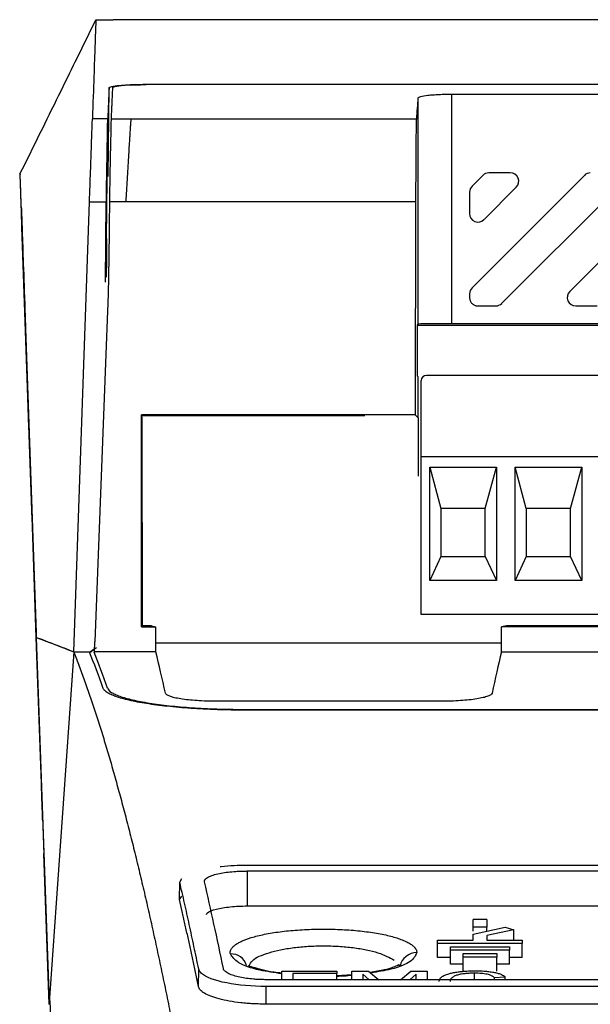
# Model space of a CAD drawing. Extents: x 51 to 741, y 25 to 594.
# Tile 6 of 77: x 259 to 276, y 147 to 176. Entities that reach past the tile are written whole.
import ezdxf

# ---------------------------------------------------------------- set-up
doc = ezdxf.new("R2010")
doc.units = 0
doc.layers.get('0').update_dxf_attribs({"linetype": 'CONTINUOUS'})

msp = doc.modelspace()

# ---------------------------------------------------------------- linework, layer by layer
at = {"color": 7, "linetype": 'Continuous'}
for p, q in [((260.86, 175.1), (261.466, 176.33)), ((261.466, 176.329), (261.978, 176.329)), ((283.372, 176.332), (261.978, 176.332)), ((261.835, 171.699), (261.858, 174.316)), ((342.438, 174.414), (262.958, 174.414)), ((262.959, 174.424), (342.437, 174.424)), ((270.991, 174.018), (270.991, 167.341)), ((316.258, 174.122), (271.991, 174.122)), ((271.991, 167.349), (271.991, 174.122)), ((261.816, 173.399), (261.364, 173.399)), ((261.785, 169.868), (261.816, 173.399)), ((261.916, 173.399), (262.5, 173.399)), ((262.5, 173.399), (270.943, 173.399)), ((261.773, 168.724), (261.813, 173.276)), ((259.584, 161.562), (259.228, 171.771)), ((272.59, 168.414), (275.911, 171.734)), ((272.911, 171.734), (272.59, 171.414)), ((273.721, 171.808), (273.088, 171.808)), ((275.479, 168.302), (278.911, 171.734)), ((273.897, 171.381), (272.944, 170.427)), ((276.897, 171.381), (273.465, 167.949)), ((272.517, 171.237), (272.517, 170.604)), ((260.814, 157.657), (261.278, 170.955)), ((261.278, 170.955), (261.768, 170.955)), ((262.348, 170.955), (261.868, 170.955)), ((270.921, 170.955), (262.348, 170.955)), ((270.921, 170.955), (270.911, 164.657)), ((259.583, 161.563), (259.282, 170.208)), ((272.517, 168.237), (272.517, 168.126)), ((272.767, 167.876), (273.289, 167.876)), ((275.656, 167.876), (276.289, 167.876)), ((261.813, 167.735), (261.438, 157.953)), ((270.991, 167.341), (270.965, 167.314)), ((270.965, 167.314), (270.965, 165.814)), ((270.965, 167.314), (304.035, 167.314)), ((316.258, 167.349), (271.991, 167.349)), ((259.387, 167.215), (259.7, 158.223)), ((271, 165.779), (270.965, 165.814)), ((271, 164.568), (271, 165.779)), ((271.239, 165.828), (303.702, 165.828)), ((271.088, 163.417), (271.088, 165.676)), ((270.911, 164.657), (262.815, 164.657)), ((262.815, 158.395), (262.815, 164.657)), ((262.815, 164.657), (262.828, 164.644)), ((262.837, 164.549), (262.828, 164.644)), ((262.828, 164.644), (269.424, 164.644)), ((270.911, 164.657), (271, 164.568)), ((262.847, 158.427), (262.837, 164.549)), ((271, 164.568), (271, 162.849)), ((271.088, 158.759), (271.088, 163.417)), ((303.854, 163.417), (271.088, 163.417)), ((271.339, 163.114), (272.198, 163.114)), ((271.339, 159.769), (271.339, 163.114)), ((271.339, 163.114), (271.668, 161.89)), ((272.451, 163.114), (273.311, 163.114)), ((272.981, 161.89), (273.311, 163.114)), ((273.311, 163.114), (273.311, 159.769)), ((273.863, 159.769), (273.863, 163.114)), ((273.863, 163.114), (275.835, 163.114)), ((274.193, 161.89), (273.863, 163.114)), ((275.505, 161.89), (275.835, 163.114)), ((275.835, 163.114), (275.835, 159.769)), ((271.668, 161.89), (271.668, 160.476)), ((272.981, 161.89), (271.668, 161.89)), ((272.981, 160.476), (272.981, 161.89)), ((274.193, 161.89), (274.193, 160.476)), ((275.505, 161.89), (274.193, 161.89)), ((275.505, 160.476), (275.505, 161.89)), ((259.583, 161.563), (259.584, 161.563)), ((271.668, 160.476), (271.339, 159.769)), ((271.668, 160.476), (272.981, 160.476)), ((272.981, 160.476), (273.311, 159.769)), ((274.193, 160.476), (273.863, 159.769)), ((274.193, 160.476), (275.505, 160.476)), ((275.835, 159.769), (275.505, 160.476)), ((273.311, 159.769), (271.339, 159.769)), ((275.835, 159.769), (273.863, 159.769)), ((259.7, 158.223), (259.705, 158.082)), ((262.815, 158.395), (262.847, 158.427)), ((262.815, 158.395), (263.235, 158.395)), ((263.108, 158.427), (262.847, 158.427)), ((263.108, 158.427), (263.235, 158.395)), ((263.241, 157.657), (263.235, 158.395)), ((273.46, 157.657), (273.463, 158.395)), ((273.612, 158.432), (273.463, 158.395)), ((317.334, 158.395), (273.463, 158.395)), ((317.271, 158.432), (273.612, 158.432)), ((259.705, 158.082), (260.081, 147.305)), ((259.855, 153.774), (259.705, 158.081)), ((259.705, 158.078), (259.987, 150.008)), ((259.705, 158.078), (259.927, 151.712)), ((261.427, 157.657), (261.438, 157.953)), ((263.239, 157.924), (273.461, 157.924)), ((260.814, 157.657), (260.081, 147.305)), ((260.814, 157.657), (261.325, 157.657)), ((261.279, 157.652), (261.287, 157.657)), ((261.417, 157.65), (261.427, 157.657)), ((263.241, 157.657), (261.427, 157.657)), ((273.46, 157.657), (318.122, 157.657)), ((271.683, 156.2), (265.023, 156.2)), ((265.807, 155.961), (339.589, 155.961)), ((274.861, 155.94), (265.807, 155.94)), ((274.861, 155.942), (274.861, 155.94)), ((316.906, 155.942), (274.861, 155.942)), ((274.861, 155.94), (274.861, 155.942)), ((260.082, 147.257), (259.927, 151.699)), ((265.945, 151.361), (339.45, 151.361)), ((263.948, 150.854), (264.013, 150.961)), ((265.945, 151.187), (339.45, 151.187)), ((265.945, 151.187), (265.945, 150.154)), ((263.939, 150.34), (263.948, 150.854)), ((263.939, 150.34), (264.004, 150.447)), ((265.945, 150.154), (283.548, 150.154)), ((272.623, 149.531), (272.623, 149.756)), ((273.023, 149.756), (272.623, 149.756)), ((272.623, 149.411), (272.623, 149.531)), ((273.023, 149.531), (272.623, 149.531)), ((272.623, 149.324), (273.573, 149.525)), ((273.023, 149.756), (273.023, 149.531)), ((273.023, 149.408), (273.023, 149.531)), ((273.573, 149.525), (273.83, 149.448)), ((272.623, 149.145), (272.623, 149.324)), ((273.83, 149.448), (273.023, 149.277)), ((273.023, 149.277), (273.023, 149.145)), ((273.83, 149.145), (273.83, 149.448)), ((271.573, 149.043), (271.573, 149.145)), ((271.573, 149.145), (272.623, 149.145)), ((274.073, 149.043), (271.573, 149.043)), ((271.573, 148.63), (271.573, 149.043)), ((271.948, 148.844), (271.948, 148.947)), ((271.948, 148.947), (273.698, 148.947)), ((273.023, 149.145), (274.073, 149.145)), ((273.698, 148.947), (273.698, 148.844)), ((274.073, 149.145), (274.073, 149.043)), ((274.073, 148.63), (274.073, 149.043)), ((271.948, 148.63), (271.573, 148.63)), ((271.948, 148.431), (271.948, 148.844)), ((273.698, 148.844), (271.948, 148.844)), ((272.323, 148.643), (272.323, 148.747)), ((272.323, 148.747), (273.323, 148.747)), ((273.323, 148.643), (272.323, 148.643)), ((272.323, 148.229), (272.323, 148.643)), ((273.323, 148.747), (273.323, 148.643)), ((273.323, 148.229), (273.323, 148.643)), ((273.698, 148.431), (273.698, 148.844)), ((274.073, 148.63), (273.698, 148.63)), ((272.323, 148.431), (271.948, 148.431)), ((273.698, 148.431), (273.323, 148.431)), ((264.498, 147.773), (264.507, 148.291)), ((266.965, 147.976), (266.965, 148.23)), ((266.965, 148.23), (268.594, 148.23)), ((267.291, 148.16), (267.291, 147.97)), ((268.594, 148.16), (267.291, 148.16)), ((268.594, 148.23), (268.594, 148.16)), ((268.594, 147.976), (268.594, 148.16)), ((269.039, 148.123), (268.594, 148.091)), ((269.039, 147.976), (269.039, 148.23)), ((269.039, 148.23), (269.529, 148.23)), ((269.551, 147.976), (269.365, 148.136)), ((269.365, 148.136), (269.365, 147.976)), ((269.529, 148.23), (269.832, 147.976)), ((270.47, 147.976), (270.775, 148.23)), ((270.936, 148.136), (270.748, 147.976)), ((270.775, 148.23), (271.262, 148.23)), ((270.936, 147.976), (270.936, 148.136)), ((271.262, 148.23), (271.262, 147.976)), ((272.666, 147.976), (272.666, 148.168)), ((273.247, 148.041), (273.573, 148.06)), ((273.247, 148.041), (273.247, 147.976)), ((273.573, 147.976), (273.573, 148.06)), ((338.892, 147.976), (266.504, 147.976)), ((266.504, 147.254), (266.504, 147.775)), ((338.892, 147.775), (266.504, 147.775)), ((260.401, 139.235), (260.117, 147.362)), ((338.892, 147.254), (266.504, 147.254))]:
    msp.add_line(p, q, dxfattribs=at)
at = {"color": 8, "linetype": 'Continuous'}
for p, q in [((262.959, 174.414), (262.959, 174.424)), ((261.747, 168.582), (261.768, 170.955)), ((265.807, 155.961), (265.807, 155.94))]:
    msp.add_line(p, q, dxfattribs=at)
for p, q in [((272.198, 163.114), (272.451, 163.114)), ((303.854, 158.759), (271.088, 158.759))]:
    msp.add_line(p, q)
at = {"color": 7, "linetype": 'Continuous'}
msp.add_arc((271.239, 165.676), 0.151, 90, 180, dxfattribs=at)
at = {"color": 8, "linetype": 'Continuous'}
for centre, radius, start, end in [((265.457, 148.251), 0.488, 17.6155, 91.6235), ((270.95, 148.282), 0.495, 89.2081, 169.1181)]:
    msp.add_arc(centre, radius, start, end, dxfattribs=at)
at = {"color": 7, "linetype": 'Continuous'}
for centre, major_axis, ratio, start_param, end_param in [((258.458, -233.668), (3.58, 410), 0.004015, 0.099239, 0.119715), ((271.37, -233.668), (0.001, 410), 0.008727, 0.106306, 0.11968), ((261.791, 170.421), (0.026, 3), 0.003583, 0.119705, 0.312256), ((270.947, 170.421), (0, 3), 0.008727, 0.11968, 1.39189), ((273.721, 171.557), (0.231, 0.096), 0.998961, 5.105456, 7.460915), ((276.088, 171.557), (0.096, -0.231), 0.999822, 2.748957, 3.534229), ((272.767, 170.604), (0.096, 0.231), 0.998961, 1.963862, 4.319323), ((272.767, 168.237), (-0.231, 0.096), 0.999822, 5.89055, 6.67582), ((275.656, 168.126), (-0.231, -0.096), 0.998961, 5.105456, 7.460915), ((273.289, 168.126), (-0.096, 0.231), 0.999822, 2.748957, 3.534229), ((271.991, 167.341), (1, 0), 0.008727, 1.570796, 3.132866), ((266.919, -235.927), (3.611, 397.5), 0.163012, 0.14034, 0.141973), ((258.304, -235.927), (0, 397.5), 0.055884, 6.12457, 6.142575), ((261.917, -235.927), (-0.628, 397.5), 0.034924, 6.122209, 6.142638), ((276.017, -235.927), (-0.622, 397.5), 0.034892, 0.140438, 0.160867)]:
    msp.add_ellipse(centre, major_axis=major_axis, ratio=ratio, start_param=start_param, end_param=end_param, dxfattribs=at)
for points, knots in [([(261.466, 176.329), (261.465, 176.315), (261.463, 176.243), (261.454, 175.984), (261.447, 175.797), (261.43, 175.309), (261.42, 175.007), (261.395, 174.289), (261.38, 173.873), (261.364, 173.399)], [0, 0, 0, 0, 0.25, 0.25, 0.5, 0.5, 0.75, 0.75, 1, 1, 1, 1]), ([(260.859, 175.1), (260.697, 174.77), (260.194, 173.746), (259.609, 172.566), (259.213, 171.765)], [0, 0, 0, 0, 0.321777, 1, 1, 1, 1]), ([(261.858, 174.316), (261.858, 174.324), (261.866, 174.331), (261.894, 174.344), (261.915, 174.351), (261.971, 174.364), (262.004, 174.37), (262.084, 174.382), (262.13, 174.388), (262.232, 174.397), (262.287, 174.402), (262.407, 174.41), (262.471, 174.413), (262.604, 174.418), (262.673, 174.42), (262.814, 174.423), (262.886, 174.424), (262.959, 174.424)], [0, 0, 0, 0, 0.125, 0.125, 0.25, 0.25, 0.375, 0.375, 0.5, 0.5, 0.625, 0.625, 0.75, 0.75, 0.875, 0.875, 1, 1, 1, 1]), ([(261.958, 174.316), (261.956, 174.27), (261.951, 174.176), (261.945, 174.031), (261.938, 173.88), (261.931, 173.725), (261.923, 173.565), (261.918, 173.455), (261.916, 173.399)], [0, 0, 0, 0, 0.166451, 0.332988, 0.499611, 0.666321, 0.833117, 1, 1, 1, 1]), ([(262.5, 174.403), (262.418, 174.399), (262.344, 174.394), (262.211, 174.382), (262.152, 174.375), (262.058, 174.36), (262.021, 174.352), (261.971, 174.334), (261.958, 174.325), (261.958, 174.316)], [0, 0, 0, 0, 0.25, 0.25, 0.5, 0.5, 0.75, 0.75, 1, 1, 1, 1]), ([(262.5, 174.403), (262.52, 174.404), (262.562, 174.406), (262.626, 174.409), (262.691, 174.411), (262.757, 174.412), (262.824, 174.413), (262.891, 174.414), (262.936, 174.414), (262.958, 174.414)], [0, 0, 0, 0, 0.145122, 0.28948, 0.433079, 0.575925, 0.718023, 0.859379, 1, 1, 1, 1]), ([(271.991, 174.122), (271.925, 174.122), (271.86, 174.122), (271.733, 174.119), (271.67, 174.117), (271.549, 174.112), (271.492, 174.108), (271.383, 174.101), (271.332, 174.097), (271.194, 174.082), (271.12, 174.071), (271.019, 174.045), (270.992, 174.032), (270.991, 174.018)], [0, 0, 0, 0, 0.125, 0.125, 0.25, 0.25, 0.375, 0.375, 0.5, 0.5, 0.75, 0.75, 1, 1, 1, 1]), ([(261.278, 170.955), (261.289, 171.27), (261.3, 171.569), (261.315, 171.99), (261.319, 172.124), (261.328, 172.375), (261.332, 172.493), (261.339, 172.712), (261.343, 172.812), (261.349, 172.991), (261.352, 173.069), (261.357, 173.204), (261.359, 173.261), (261.362, 173.349), (261.363, 173.38), (261.364, 173.399)], [0, 0, 0, 0, 0.25, 0.25, 0.375, 0.375, 0.5, 0.5, 0.625, 0.625, 0.75, 0.75, 0.875, 0.875, 1, 1, 1, 1]), ([(262.5, 173.399), (262.5, 173.394), (262.499, 173.383), (262.498, 173.359), (262.496, 173.328), (262.493, 173.288), (262.49, 173.238), (262.485, 173.177), (262.48, 173.103), (262.474, 173.016), (262.468, 172.914), (262.46, 172.796), (262.451, 172.648), (262.44, 172.468), (262.428, 172.258), (262.415, 172.041), (262.403, 171.821), (262.389, 171.6), (262.376, 171.381), (262.362, 171.167), (262.352, 171.024), (262.348, 170.955)], [0, 0, 0, 0, 0.0316536, 0.0656532, 0.1019999, 0.1406943, 0.1817371, 0.2251286, 0.2708695, 0.3189598, 0.3694, 0.4221901, 0.4773304, 0.5520889, 0.6241537, 0.6935251, 0.7602035, 0.8241895, 0.8854837, 0.9440869, 1, 1, 1, 1]), ([(261.813, 173.276), (261.811, 173.192), (261.809, 173.076), (261.803, 172.853), (261.801, 172.77), (261.797, 172.593), (261.794, 172.498), (261.787, 172.195), (261.782, 171.965), (261.776, 171.602), (261.774, 171.478), (261.771, 171.221), (261.769, 171.089), (261.768, 170.955)], [0, 0, 0, 0, 0.25, 0.25, 0.375, 0.375, 0.5, 0.5, 0.75, 0.75, 0.875, 0.875, 1, 1, 1, 1]), ([(261.913, 173.276), (261.913, 173.263), (261.912, 173.236), (261.911, 173.19), (261.91, 173.137), (261.909, 173.076), (261.907, 173.008), (261.905, 172.93), (261.903, 172.844), (261.901, 172.748), (261.898, 172.643), (261.896, 172.528), (261.891, 172.33), (261.885, 172.05), (261.879, 171.698), (261.874, 171.394), (261.87, 171.153), (261.869, 171.013), (261.868, 170.955)], [0, 0, 0, 0, 0.037418, 0.0764, 0.116948, 0.15906, 0.202738, 0.24798, 0.294788, 0.34316, 0.393097, 0.4446, 0.497667, 0.643799, 0.767115, 0.867597, 0.945229, 1, 1, 1, 1]), ([(259.705, 158.081), (259.595, 161.252), (259.477, 164.64), (259.355, 168.119), (259.339, 168.597), (259.33, 168.84), (259.317, 169.231), (259.296, 169.821), (259.26, 170.851), (259.238, 171.477), (259.228, 171.777), (259.228, 171.766), (259.228, 171.762)], [0, 0, 0, 0, 0.190581, 0.203657, 0.216731, 0.229703, 0.234978, 0.337037, 0.541184, 0.745645, 0.906836, 1, 1, 1, 1]), ([(259.262, 170.792), (259.26, 170.85), (259.267, 170.641), (259.292, 169.926), (259.303, 169.621), (259.329, 168.878), (259.344, 168.44), (259.362, 167.935)], [0, 0, 0, 0, 0.5, 0.5, 0.75, 0.75, 1, 1, 1, 1]), ([(259.282, 170.208), (259.279, 170.3), (259.276, 170.382), (259.271, 170.527), (259.269, 170.588), (259.266, 170.686), (259.264, 170.725), (259.262, 170.778), (259.262, 170.791), (259.262, 170.792)], [0, 0, 0, 0, 0.25, 0.25, 0.5, 0.5, 0.75, 0.75, 1, 1, 1, 1]), ([(261.868, 170.955), (261.865, 170.595), (261.858, 169.936), (261.845, 169.04), (261.832, 168.327), (261.819, 167.912), (261.813, 167.735)], [0, 0, 0, 0, 0.3351818, 0.6135705, 0.8351723, 1, 1, 1, 1]), ([(261.785, 169.868), (261.784, 169.787), (261.783, 169.7), (261.781, 169.516), (261.78, 169.421), (261.777, 169.13), (261.775, 168.929), (261.773, 168.724)], [0, 0, 0, 0, 0.25, 0.25, 0.5, 0.5, 1, 1, 1, 1]), ([(272.517, 168.126), (272.518, 168.114), (272.519, 168.09), (272.526, 168.055), (272.539, 168.021), (272.556, 167.99), (272.577, 167.961), (272.603, 167.936), (272.631, 167.915), (272.663, 167.897), (272.696, 167.885), (272.731, 167.877), (272.755, 167.876), (272.767, 167.876)], [0, 0, 0, 0, 0.090916, 0.181828, 0.272736, 0.363643, 0.454548, 0.545452, 0.636357, 0.727264, 0.818172, 0.909084, 1, 1, 1, 1]), ([(259.362, 167.935), (259.362, 167.921), (259.363, 167.894), (259.366, 167.813), (259.368, 167.76), (259.372, 167.634), (259.375, 167.559), (259.38, 167.398), (259.384, 167.309), (259.387, 167.215)], [0, 0, 0, 0, 0.25, 0.25, 0.5, 0.5, 0.75, 0.75, 1, 1, 1, 1]), ([(260.814, 157.657), (260.63, 157.729), (260.261, 157.873), (259.891, 158.012), (259.705, 158.082)], [0, 0, 0, 0, 0.497606, 1, 1, 1, 1]), ([(260.814, 157.657), (260.841, 157.588), (260.894, 157.452), (260.974, 157.241), (261.054, 157.026), (261.133, 156.807), (261.212, 156.583), (261.291, 156.356), (261.369, 156.124), (261.447, 155.889), (261.524, 155.65), (261.601, 155.407), (261.678, 155.161), (261.754, 154.91), (261.829, 154.657), (261.905, 154.399), (261.98, 154.139), (262.054, 153.875), (262.128, 153.607), (262.202, 153.337), (262.275, 153.063), (262.348, 152.786), (262.421, 152.506), (262.493, 152.223), (262.565, 151.938), (262.636, 151.649), (262.707, 151.358), (262.777, 151.064), (262.848, 150.767), (262.917, 150.468), (262.987, 150.167), (263.056, 149.863), (263.124, 149.556), (263.192, 149.247), (263.26, 148.936), (263.327, 148.623), (263.394, 148.307), (263.461, 147.99), (263.527, 147.67), (263.593, 147.349), (263.658, 147.026), (263.701, 146.808), (263.723, 146.699)], [0, 0, 0, 0, 0.02734, 0.05456, 0.081661, 0.108641, 0.135501, 0.162241, 0.188861, 0.215361, 0.241741, 0.268001, 0.294142, 0.320162, 0.346062, 0.371842, 0.397502, 0.423042, 0.448462, 0.473762, 0.498942, 0.524002, 0.548942, 0.573762, 0.598462, 0.623042, 0.647502, 0.671842, 0.696062, 0.720162, 0.744141, 0.768001, 0.791741, 0.815361, 0.838861, 0.862241, 0.885501, 0.908641, 0.931661, 0.95456, 0.97734, 1, 1, 1, 1]), ([(265.807, 155.94), (265.763, 155.94), (265.676, 155.94), (265.545, 155.941), (265.415, 155.943), (265.285, 155.945), (265.155, 155.949), (264.94, 155.955), (264.642, 155.967), (264.271, 155.989), (263.915, 156.017), (263.462, 156.061), (262.947, 156.128), (262.518, 156.21), (262.236, 156.282), (262.056, 156.339), (261.909, 156.398), (261.809, 156.452), (261.744, 156.499), (261.704, 156.541), (261.691, 156.569), (261.685, 156.582)], [0, 0, 0, 0, 0.020841, 0.041643, 0.062428, 0.083217, 0.104032, 0.124894, 0.187437, 0.25007, 0.312305, 0.37465, 0.499802, 0.624235, 0.686787, 0.749438, 0.81178, 0.874198, 0.916145, 0.958025, 1, 1, 1, 1]), ([(261.813, 156.584), (261.827, 156.543), (261.865, 156.503), (261.955, 156.444), (261.991, 156.425), (262.074, 156.386), (262.122, 156.367), (262.28, 156.311), (262.406, 156.275), (262.625, 156.225), (262.703, 156.208), (262.869, 156.176), (262.957, 156.161), (263.231, 156.118), (263.429, 156.091), (263.854, 156.045), (264.082, 156.025), (264.551, 155.994), (264.794, 155.982), (265.169, 155.969), (265.296, 155.966), (265.551, 155.962), (265.678, 155.961), (265.807, 155.961)], [0, 0, 0, 0, 0.125, 0.125, 0.1875, 0.1875, 0.25, 0.25, 0.375, 0.375, 0.4375, 0.4375, 0.5, 0.5, 0.625, 0.625, 0.75, 0.75, 0.875, 0.875, 0.9375, 0.9375, 1, 1, 1, 1]), ([(265.023, 156.2), (264.925, 156.2), (264.829, 156.202), (264.641, 156.208), (264.547, 156.212), (264.368, 156.224), (264.283, 156.232), (264.122, 156.249), (264.046, 156.259), (263.909, 156.281), (263.847, 156.293), (263.737, 156.319), (263.69, 156.333), (263.574, 156.376), (263.53, 156.407), (263.523, 156.438)], [0, 0, 0, 0, 0.125, 0.125, 0.25, 0.25, 0.375, 0.375, 0.5, 0.5, 0.625, 0.625, 0.75, 0.75, 1, 1, 1, 1]), ([(273.181, 156.438), (273.178, 156.422), (273.166, 156.407), (273.123, 156.377), (273.093, 156.362), (273.015, 156.333), (272.969, 156.319), (272.86, 156.294), (272.797, 156.281), (272.66, 156.259), (272.585, 156.249), (272.424, 156.232), (272.338, 156.224), (272.071, 156.206), (271.878, 156.2), (271.683, 156.2)], [0, 0, 0, 0, 0.125, 0.125, 0.25, 0.25, 0.375, 0.375, 0.5, 0.5, 0.625, 0.625, 0.75, 0.75, 1, 1, 1, 1]), ([(259.893, 152.695), (259.893, 152.696), (259.893, 152.697), (259.893, 152.704), (259.892, 152.717), (259.892, 152.734), (259.891, 152.757), (259.889, 152.803), (259.886, 152.89), (259.881, 153.04), (259.875, 153.217), (259.869, 153.384), (259.864, 153.531), (259.86, 153.652), (259.857, 153.733), (259.855, 153.774)], [0, 0, 0, 0, 0.043416, 0.086415, 0.129213, 0.172028, 0.21508, 0.258584, 0.392232, 0.526217, 0.652465, 0.779087, 0.85282, 0.926094, 1, 1, 1, 1]), ([(265.142, 151.321), (265.153, 151.322), (265.163, 151.323), (265.418, 151.348), (265.68, 151.361), (265.945, 151.361)], [0, 0, 0, 0, 0.0102807, 0.0102807, 0.25, 0.25, 0.25, 0.25]), ([(264.679, 150.864), (264.678, 150.871), (264.676, 150.884), (264.68, 150.903), (264.688, 150.922), (264.705, 150.947), (264.736, 150.976), (264.807, 151.019), (264.927, 151.068), (265.111, 151.114), (265.318, 151.149), (265.507, 151.169), (265.673, 151.18), (265.808, 151.186), (265.899, 151.186), (265.945, 151.187)], [0, 0, 0, 0, 0.039137, 0.078232, 0.117436, 0.156898, 0.230419, 0.304018, 0.438546, 0.572546, 0.688017, 0.803197, 0.868964, 0.934292, 1, 1, 1, 1]), ([(264.507, 148.291), (264.484, 148.403), (264.438, 148.626), (264.368, 148.957), (264.298, 149.283), (264.229, 149.606), (264.159, 149.924), (264.089, 150.239), (264.018, 150.549), (263.972, 150.753), (263.948, 150.854)], [0, 0, 0, 0, 0.125002, 0.250002, 0.374999, 0.499995, 0.624992, 0.749991, 0.874993, 1, 1, 1, 1]), ([(264.498, 147.773), (264.472, 147.9), (264.419, 148.154), (264.34, 148.53), (264.261, 148.901), (264.181, 149.268), (264.101, 149.63), (264.02, 149.988), (263.966, 150.223), (263.939, 150.34)], [0, 0, 0, 0, 0.141955, 0.284211, 0.426768, 0.569625, 0.712782, 0.856241, 1, 1, 1, 1]), ([(264.738, 149.904), (264.745, 149.921), (264.766, 149.979), (264.964, 150.046), (265.215, 150.1), (265.44, 150.131), (265.686, 150.15), (265.859, 150.153), (265.945, 150.154)], [0, 0, 0, 0, 0.1236222, 0.4149393, 0.5609289, 0.7059429, 0.8531865, 1, 1, 1, 1]), ([(265.443, 148.738), (265.441, 148.747), (265.438, 148.766), (265.439, 148.793), (265.443, 148.821), (265.452, 148.849), (265.472, 148.89), (265.513, 148.944), (265.591, 149.01), (265.694, 149.074), (265.865, 149.155), (266.138, 149.248), (266.55, 149.341), (267.03, 149.412), (267.56, 149.457), (268.118, 149.475), (268.68, 149.465), (269.221, 149.427), (269.717, 149.363), (270.15, 149.276), (270.444, 149.187), (270.632, 149.108), (270.75, 149.046), (270.842, 148.981), (270.901, 148.922), (270.935, 148.869), (270.954, 148.823), (270.956, 148.792), (270.957, 148.777)], [0, 0, 0, 0, 0.012519, 0.025022, 0.037527, 0.050053, 0.062617, 0.094001, 0.125196, 0.156468, 0.187759, 0.250319, 0.312739, 0.37519, 0.437598, 0.499992, 0.562401, 0.624852, 0.687224, 0.749749, 0.812201, 0.843502, 0.874799, 0.906011, 0.937386, 0.958303, 0.979146, 1, 1, 1, 1]), ([(266.965, 148.168), (266.884, 148.176), (266.651, 148.201), (266.361, 148.272), (266.087, 148.347), (266.008, 148.369), (265.967, 148.381)], [0, 0, 0, 0, 0.135923, 0.39422, 0.683554, 1, 1, 1, 1]), ([(270.436, 148.388), (270.442, 148.401), (270.453, 148.424), (270.257, 148.338), (269.99, 148.255), (269.725, 148.213), (269.578, 148.19)], [0, 0, 0, 0, 0.290579, 0.519967, 0.731832, 1, 1, 1, 1]), ([(270.412, 148.422), (270.426, 148.414), (270.453, 148.398), (270.461, 148.384), (270.465, 148.377)], [0, 0, 0, 0, 0.4993697, 1, 1, 1, 1]), ([(266.504, 147.775), (266.083, 147.775), (265.674, 147.812), (264.976, 147.95), (264.718, 148.05), (264.545, 148.204), (264.516, 148.247), (264.507, 148.291)], [0, 0, 0, 0, 0.407714, 0.407714, 0.838683, 0.838683, 1, 1, 1, 1]), ([(266.504, 147.976), (266.478, 147.976), (266.427, 147.977), (266.35, 147.979), (266.274, 147.982), (266.199, 147.986), (266.078, 147.996), (265.914, 148.014), (265.715, 148.049), (265.536, 148.095), (265.412, 148.144), (265.333, 148.187), (265.286, 148.224), (265.251, 148.262), (265.242, 148.289), (265.238, 148.302)], [0, 0, 0, 0, 0.0395361, 0.0788755, 0.1181753, 0.1575927, 0.1972838, 0.3127806, 0.4292128, 0.5622029, 0.6962865, 0.7695575, 0.8432224, 0.9215784, 1, 1, 1, 1]), ([(271.617, 147.927), (271.618, 147.94), (271.62, 147.965), (271.637, 147.999), (271.659, 148.027), (271.698, 148.064), (271.77, 148.107), (271.887, 148.15), (272.011, 148.181), (272.139, 148.203), (272.264, 148.218), (272.379, 148.229), (272.478, 148.234), (272.578, 148.237), (272.646, 148.238), (272.682, 148.238)], [0, 0, 0, 0, 0.084549, 0.157388, 0.218236, 0.267197, 0.404504, 0.517693, 0.604024, 0.688846, 0.771797, 0.832824, 0.889135, 0.939457, 1, 1, 1, 1]), ([(272.666, 148.168), (272.643, 148.167), (272.597, 148.167), (272.529, 148.165), (272.465, 148.161), (272.404, 148.157), (272.318, 148.147), (272.21, 148.129), (272.119, 148.103), (272.057, 148.075), (272.014, 148.049), (271.979, 148.015), (271.949, 147.974), (271.945, 147.944), (271.943, 147.927)], [0, 0, 0, 0, 0.05264, 0.103616, 0.152981, 0.200642, 0.246667, 0.362953, 0.489668, 0.552842, 0.635366, 0.737466, 0.859022, 1, 1, 1, 1]), ([(273.247, 148.041), (273.239, 148.048), (273.224, 148.06), (273.198, 148.077), (273.163, 148.095), (273.114, 148.115), (273.041, 148.136), (272.955, 148.151), (272.864, 148.162), (272.768, 148.166), (272.702, 148.167), (272.666, 148.168)], [0, 0, 0, 0, 0.096504, 0.180491, 0.252385, 0.389317, 0.513209, 0.644424, 0.762636, 0.870018, 1, 1, 1, 1]), ([(272.682, 148.238), (272.718, 148.238), (272.788, 148.237), (272.887, 148.234), (272.999, 148.227), (273.127, 148.214), (273.258, 148.192), (273.374, 148.163), (273.461, 148.132), (273.529, 148.096), (273.557, 148.073), (273.573, 148.06)], [0, 0, 0, 0, 0.0889252, 0.170348, 0.2442895, 0.372758, 0.5034448, 0.6279593, 0.7662296, 0.8680397, 1, 1, 1, 1]), ([(266.504, 147.254), (266.472, 147.254), (266.407, 147.255), (266.31, 147.257), (266.215, 147.26), (266.12, 147.264), (266.026, 147.27), (265.933, 147.277), (265.841, 147.285), (265.661, 147.304), (265.403, 147.341), (265.104, 147.406), (264.855, 147.485), (264.698, 147.56), (264.605, 147.623), (264.552, 147.672), (264.514, 147.722), (264.503, 147.756), (264.498, 147.773)], [0, 0, 0, 0, 0.031472, 0.062732, 0.093855, 0.124921, 0.156008, 0.187195, 0.21856, 0.250179, 0.374535, 0.499814, 0.624146, 0.749371, 0.811627, 0.874273, 0.937177, 1, 1, 1, 1])]:
    msp.add_open_spline(points, degree=3, knots=knots, dxfattribs=at)
for points in [[(261.916, 173.399), (261.915, 173.376), (261.914, 173.335), (261.913, 173.276)], [(273.088, 171.808), (273.022, 171.808), (272.957, 171.781), (272.911, 171.734)], [(272.59, 171.414), (272.544, 171.368), (272.517, 171.302), (272.517, 171.237)], [(259.705, 158.082), (260.075, 157.944), (260.444, 157.803), (260.814, 157.657)], [(261.685, 156.582), (261.55, 156.96), (261.414, 157.317), (261.279, 157.652)], [(261.287, 157.657), (261.355, 157.702), (261.423, 157.748), (261.49, 157.792)], [(265.238, 148.302), (265.052, 149.199), (264.866, 150.053), (264.679, 150.864)], [(260.081, 147.305), (260.081, 147.285), (260.082, 147.264), (260.083, 147.244)]]:
    msp.add_open_spline(points, degree=3, dxfattribs=at)
at = {"color": 8, "linetype": 'Continuous'}
for points, knots in [([(266.006, 148.389), (266.028, 148.442), (266.087, 148.585), (266.465, 148.745), (266.917, 148.862), (267.313, 148.927), (267.744, 148.967), (268.194, 148.981), (268.645, 148.967), (269.078, 148.928), (269.471, 148.862), (269.938, 148.747), (270.148, 148.628), (270.289, 148.548)], [0, 0, 0, 0, 0.0909136, 0.2428573, 0.3187128, 0.3944963, 0.4700198, 0.5452649, 0.620911, 0.6965507, 0.7720171, 0.8481065, 1, 1, 1, 1]), ([(266.965, 148.151), (266.738, 148.183), (266.195, 148.259), (265.621, 148.473), (265.502, 148.65), (265.443, 148.738)], [0, 0, 0, 0, 0.2635935, 0.6320241, 1, 1, 1, 1]), ([(270.957, 148.777), (270.917, 148.688), (270.836, 148.51), (270.318, 148.291), (269.804, 148.209), (269.595, 148.175)], [0, 0, 0, 0, 0.372804, 0.745048, 1, 1, 1, 1]), ([(269.039, 148.101), (268.964, 148.093), (268.821, 148.078), (268.668, 148.075), (268.594, 148.073)], [0, 0, 0, 0, 0.523795, 1, 1, 1, 1])]:
    msp.add_open_spline(points, degree=3, knots=knots, dxfattribs=at)

doc.saveas('drawing.dxf')
